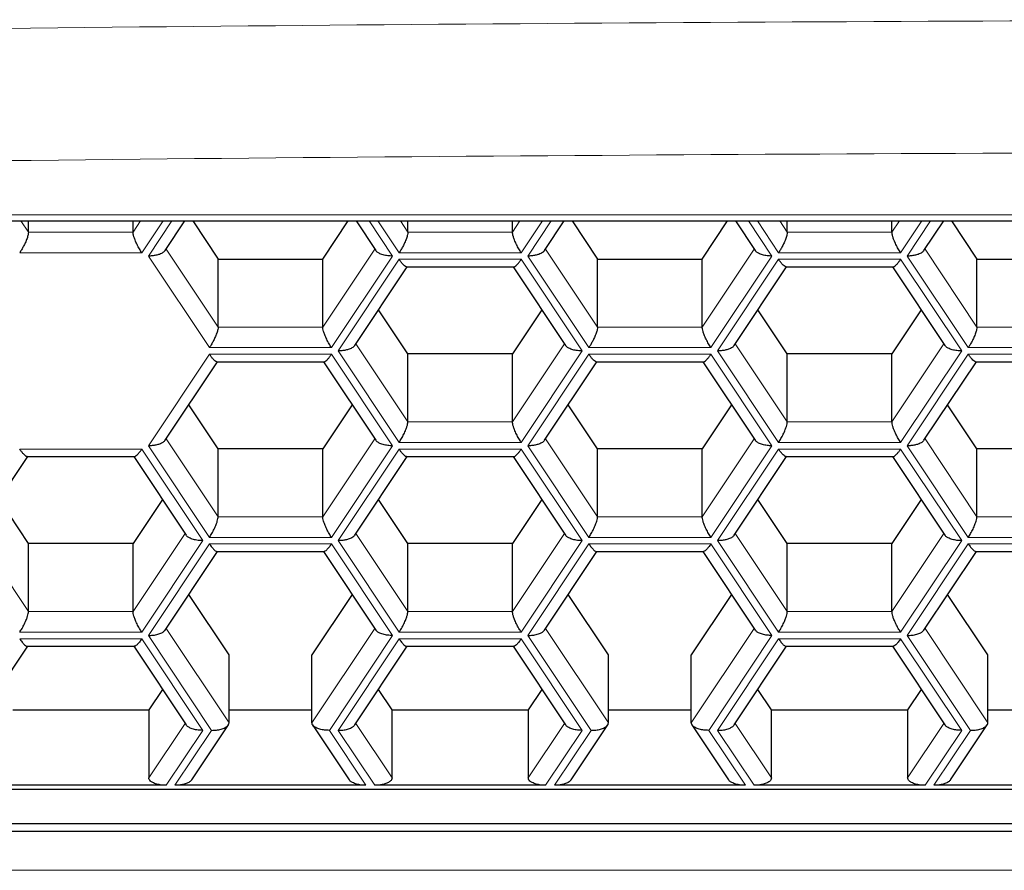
# Model space of a CAD drawing. Header units: millimetres. Extents: x 8 to 754, y 12 to 417.
# Tile 37 of 69: x 372.47 to 378.99, y 335.03 to 340.66. Entities that reach past the tile are written whole.
import ezdxf

# ---------------------------------------------------------------- set-up
doc = ezdxf.new("R2010")
doc.units = ezdxf.units.MM

msp = doc.modelspace()

# ---------------------------------------------------------------- linework, layer by layer
at = {"color": 252, "linetype": 'Continuous', "lineweight": 0}
for p, q in [((365.99, 339.3683), (399.99, 339.3683)), ((372.4824, 339.3281), (372.5316, 339.2542)), ((373.2245, 339.2542), (373.2737, 339.3281)), ((373.4225, 339.3281), (373.2822, 339.1176)), ((373.3255, 339.0959), (373.4803, 339.3281)), ((374.7873, 339.3281), (374.9421, 339.0959)), ((374.9854, 339.1176), (374.845, 339.3281)), ((374.9938, 339.3281), (375.0431, 339.2542)), ((375.7359, 339.2542), (375.7852, 339.3281)), ((375.934, 339.3281), (375.7937, 339.1176)), ((375.837, 339.0959), (375.9917, 339.3281)), ((377.2988, 339.3281), (377.4535, 339.0959)), ((377.4968, 339.1176), (377.3565, 339.3281)), ((377.5053, 339.3281), (377.5546, 339.2542)), ((378.2474, 339.2542), (378.2967, 339.3281)), ((378.4455, 339.3281), (378.3051, 339.1176)), ((378.3484, 339.0959), (378.5032, 339.3281)), ((372.5316, 339.2542), (373.2245, 339.2542)), ((375.0431, 339.2542), (375.7359, 339.2542)), ((377.5546, 339.2542), (378.2474, 339.2542)), ((373.2822, 339.1176), (372.4739, 339.1176)), ((373.4433, 339.1424), (373.7874, 338.6263)), ((374.4802, 338.6263), (374.8242, 339.1424)), ((375.7937, 339.1176), (374.9854, 339.1176)), ((375.9548, 339.1424), (376.2988, 338.6263)), ((376.9917, 338.6263), (377.3357, 339.1424)), ((378.3051, 339.1176), (377.4968, 339.1176)), ((378.4663, 339.1424), (378.8103, 338.6263)), ((373.7296, 338.4897), (373.3255, 339.0959)), ((374.9421, 339.0959), (374.5379, 338.4897)), ((374.5812, 338.468), (374.9854, 339.0743)), ((374.9854, 339.0743), (375.7937, 339.0743)), ((375.7937, 339.0743), (376.1978, 338.468)), ((376.2411, 338.4897), (375.837, 339.0959)), ((377.4535, 339.0959), (377.0494, 338.4897)), ((377.0927, 338.468), (377.4968, 339.0743)), ((377.4968, 339.0743), (378.3051, 339.0743)), ((378.3051, 339.0743), (378.7093, 338.468)), ((378.7526, 338.4897), (378.3484, 339.0959)), ((373.7874, 338.6263), (374.4802, 338.6263)), ((376.2988, 338.6263), (376.9917, 338.6263)), ((378.8103, 338.6263), (379.5031, 338.6263)), ((374.6991, 338.5145), (375.0431, 337.9984)), ((375.7359, 337.9984), (376.08, 338.5145)), ((377.2105, 338.5145), (377.5546, 337.9984)), ((378.2474, 337.9984), (378.5915, 338.5145)), ((373.3255, 337.8402), (373.7296, 338.4464)), ((374.5379, 338.4897), (373.7296, 338.4897)), ((373.7296, 338.4464), (374.5379, 338.4464)), ((374.5379, 338.4464), (374.9421, 337.8402)), ((374.9854, 337.8618), (374.5812, 338.468)), ((376.1978, 338.468), (375.7937, 337.8618)), ((375.837, 337.8402), (376.2411, 338.4464)), ((377.0494, 338.4897), (376.2411, 338.4897)), ((376.2411, 338.4464), (377.0494, 338.4464)), ((377.0494, 338.4464), (377.4535, 337.8402)), ((377.4968, 337.8618), (377.0927, 338.468)), ((378.7093, 338.468), (378.3051, 337.8618)), ((378.3484, 337.8402), (378.7526, 338.4464)), ((379.5609, 338.4897), (378.7526, 338.4897)), ((378.7526, 338.4464), (379.5609, 338.4464)), ((375.0431, 337.9984), (375.7359, 337.9984)), ((377.5546, 337.9984), (378.2474, 337.9984)), ((373.4433, 337.8866), (373.7874, 337.3706)), ((374.4802, 337.3706), (374.8242, 337.8866)), ((375.7937, 337.8618), (374.9854, 337.8618)), ((375.9548, 337.8866), (376.2988, 337.3706)), ((376.9917, 337.3706), (377.3357, 337.8866)), ((378.3051, 337.8618), (377.4968, 337.8618)), ((378.4663, 337.8866), (378.8103, 337.3706)), ((372.4739, 337.8185), (373.2822, 337.8185)), ((373.2822, 337.8185), (373.6863, 337.2123)), ((373.7296, 337.234), (373.3255, 337.8402)), ((374.9421, 337.8402), (374.5379, 337.234)), ((374.5812, 337.2123), (374.9854, 337.8185)), ((374.9854, 337.8185), (375.7937, 337.8185)), ((375.7937, 337.8185), (376.1978, 337.2123)), ((376.2411, 337.234), (375.837, 337.8402)), ((377.4535, 337.8402), (377.0494, 337.234)), ((377.0927, 337.2123), (377.4968, 337.8185)), ((377.4968, 337.8185), (378.3051, 337.8185)), ((378.3051, 337.8185), (378.7093, 337.2123)), ((378.7526, 337.234), (378.3484, 337.8402)), ((373.7874, 337.3706), (374.4802, 337.3706)), ((376.2988, 337.3706), (376.9917, 337.3706)), ((378.8103, 337.3706), (379.5031, 337.3706)), ((372.1876, 337.2588), (372.5316, 336.7427)), ((373.2245, 336.7427), (373.5685, 337.2588)), ((373.6863, 337.2123), (373.2822, 336.6061)), ((374.5379, 337.234), (373.7296, 337.234)), ((374.9854, 336.6061), (374.5812, 337.2123)), ((374.6991, 337.2588), (375.0431, 336.7427)), ((375.7359, 336.7427), (376.08, 337.2588)), ((376.1978, 337.2123), (375.7937, 336.6061)), ((377.0494, 337.234), (376.2411, 337.234)), ((377.4968, 336.6061), (377.0927, 337.2123)), ((377.2105, 337.2588), (377.5546, 336.7427)), ((378.2474, 336.7427), (378.5915, 337.2588)), ((378.7093, 337.2123), (378.3051, 336.6061)), ((379.5609, 337.234), (378.7526, 337.234)), ((373.3255, 336.5844), (373.7296, 337.1907)), ((373.7296, 337.1907), (374.5379, 337.1907)), ((374.5379, 337.1907), (374.9421, 336.5844)), ((375.837, 336.5844), (376.2411, 337.1907)), ((376.2411, 337.1907), (377.0494, 337.1907)), ((377.0494, 337.1907), (377.4535, 336.5844)), ((378.3484, 336.5844), (378.7526, 337.1907)), ((378.7526, 337.1907), (379.5609, 337.1907)), ((372.5316, 336.7427), (373.2245, 336.7427)), ((375.0431, 336.7427), (375.7359, 336.7427)), ((377.5546, 336.7427), (378.2474, 336.7427)), ((373.4433, 336.6309), (373.8595, 336.0066)), ((374.408, 336.0066), (374.8242, 336.6309)), ((375.9548, 336.6309), (376.371, 336.0066)), ((376.9195, 336.0066), (377.3357, 336.6309)), ((378.4663, 336.6309), (378.8825, 336.0066)), ((373.2822, 336.6061), (372.4739, 336.6061)), ((372.4739, 336.5628), (373.2822, 336.5628)), ((373.2822, 336.5628), (373.6863, 335.9566)), ((373.7441, 335.9566), (373.3255, 336.5844)), ((374.9421, 336.5844), (374.5235, 335.9566)), ((374.5812, 335.9566), (374.9854, 336.5628)), ((375.7937, 336.6061), (374.9854, 336.6061)), ((374.9854, 336.5628), (375.7937, 336.5628)), ((375.7937, 336.5628), (376.1978, 335.9566)), ((376.2555, 335.9566), (375.837, 336.5844)), ((377.4535, 336.5844), (377.035, 335.9566)), ((377.0927, 335.9566), (377.4968, 336.5628)), ((378.3051, 336.6061), (377.4968, 336.6061)), ((377.4968, 336.5628), (378.3051, 336.5628)), ((378.3051, 336.5628), (378.7093, 335.9566)), ((378.767, 335.9566), (378.3484, 336.5844)), ((373.3284, 335.6428), (373.5685, 336.003)), ((374.6991, 336.003), (374.9392, 335.6428)), ((375.8399, 335.6428), (376.08, 336.003)), ((377.2105, 336.003), (377.4507, 335.6428)), ((378.3513, 335.6428), (378.5915, 336.003)), ((373.6863, 335.9566), (373.4439, 335.5928)), ((373.5016, 335.5928), (373.7441, 335.9566)), ((374.5235, 335.9566), (374.766, 335.5928)), ((374.8237, 335.5928), (374.5812, 335.9566)), ((376.1978, 335.9566), (375.9553, 335.5928)), ((376.0131, 335.5928), (376.2555, 335.9566)), ((377.035, 335.9566), (377.2775, 335.5928)), ((377.3352, 335.5928), (377.0927, 335.9566)), ((378.7093, 335.9566), (378.4668, 335.5928)), ((378.5245, 335.5928), (378.767, 335.9566)), ((364.5675, 335.0303), (401.2804, 335.0303))]:
    msp.add_line(p, q, dxfattribs=at)
at = {"color": 7, "linetype": 'Continuous', "lineweight": 30}
for p, q in [((365.99, 339.3281), (399.99, 339.3281)), ((372.5316, 339.2542), (372.5316, 339.3281)), ((373.2245, 339.2542), (373.2245, 339.3281)), ((373.4364, 339.132), (373.5671, 339.3281)), ((373.6195, 339.3281), (373.7874, 339.0763)), ((374.4802, 339.0763), (374.648, 339.3281)), ((374.7005, 339.3281), (374.8311, 339.132)), ((375.0431, 339.2542), (375.0431, 339.3281)), ((375.7359, 339.2542), (375.7359, 339.3281)), ((375.9479, 339.132), (376.0786, 339.3281)), ((376.131, 339.3281), (376.2988, 339.0763)), ((376.9917, 339.0763), (377.1595, 339.3281)), ((377.2119, 339.3281), (377.3426, 339.132)), ((377.5546, 339.2542), (377.5546, 339.3281)), ((378.2474, 339.2542), (378.2474, 339.3281)), ((378.4594, 339.132), (378.5901, 339.3281)), ((378.6425, 339.3281), (378.8103, 339.0763)), ((373.7874, 338.6263), (373.7874, 339.0763)), ((373.7874, 339.0763), (374.4802, 339.0763)), ((374.4802, 338.6263), (374.4802, 339.0763)), ((376.2988, 338.6263), (376.2988, 339.0763)), ((376.2988, 339.0763), (376.9917, 339.0763)), ((376.9917, 338.6263), (376.9917, 339.0763)), ((378.8103, 338.6263), (378.8103, 339.0763)), ((378.8103, 339.0763), (379.5031, 339.0763)), ((374.6922, 338.5042), (375.0389, 339.0243)), ((375.035, 339.0243), (375.744, 339.0243)), ((375.7401, 339.0243), (376.0869, 338.5042)), ((377.2036, 338.5042), (377.5504, 339.0243)), ((377.5465, 339.0243), (378.2555, 339.0243)), ((378.2516, 339.0243), (378.5983, 338.5042)), ((375.0431, 338.4484), (374.8491, 338.7395)), ((375.93, 338.7395), (375.7359, 338.4484)), ((377.5546, 338.4484), (377.3605, 338.7395)), ((378.4415, 338.7395), (378.2474, 338.4484)), ((375.0431, 337.9984), (375.0431, 338.4484)), ((375.7359, 338.4484), (375.0431, 338.4484)), ((375.7359, 337.9984), (375.7359, 338.4484)), ((377.5546, 337.9984), (377.5546, 338.4484)), ((378.2474, 338.4484), (377.5546, 338.4484)), ((378.2474, 337.9984), (378.2474, 338.4484)), ((373.4364, 337.8763), (373.7832, 338.3964)), ((373.7793, 338.3964), (374.4883, 338.3964)), ((374.4844, 338.3964), (374.8311, 337.8763)), ((375.9479, 337.8763), (376.2946, 338.3964)), ((376.2908, 338.3964), (376.9997, 338.3964)), ((376.9959, 338.3964), (377.3426, 337.8763)), ((378.4594, 337.8763), (378.8061, 338.3964)), ((378.8022, 338.3964), (379.5112, 338.3964)), ((373.7874, 337.8206), (373.5933, 338.1116)), ((374.6742, 338.1116), (374.4802, 337.8206)), ((376.2988, 337.8206), (376.1048, 338.1116)), ((377.1857, 338.1116), (376.9917, 337.8206)), ((378.8103, 337.8206), (378.6163, 338.1116)), ((373.7874, 337.3706), (373.7874, 337.8206)), ((374.4802, 337.8206), (373.7874, 337.8206)), ((374.4802, 337.3706), (374.4802, 337.8206)), ((376.2988, 337.3706), (376.2988, 337.8206)), ((376.9917, 337.8206), (376.2988, 337.8206)), ((376.9917, 337.3706), (376.9917, 337.8206)), ((378.8103, 337.3706), (378.8103, 337.8206)), ((379.5031, 337.8206), (378.8103, 337.8206)), ((372.1807, 337.2484), (372.5274, 337.7685)), ((372.5236, 337.7685), (373.2325, 337.7685)), ((373.2287, 337.7685), (373.5754, 337.2484)), ((374.6922, 337.2484), (375.0389, 337.7685)), ((375.035, 337.7685), (375.744, 337.7685)), ((375.7401, 337.7685), (376.0869, 337.2484)), ((377.2036, 337.2484), (377.5504, 337.7685)), ((377.5465, 337.7685), (378.2555, 337.7685)), ((378.2516, 337.7685), (378.5983, 337.2484)), ((372.5316, 337.1927), (372.3376, 337.4838)), ((373.4185, 337.4838), (373.2245, 337.1927)), ((375.0431, 337.1927), (374.8491, 337.4838)), ((375.93, 337.4838), (375.7359, 337.1927)), ((377.5546, 337.1927), (377.3605, 337.4838)), ((378.4415, 337.4838), (378.2474, 337.1927)), ((372.5316, 336.7427), (372.5316, 337.1927)), ((373.2245, 337.1927), (372.5316, 337.1927)), ((373.2245, 336.7427), (373.2245, 337.1927)), ((375.0431, 336.7427), (375.0431, 337.1927)), ((375.7359, 337.1927), (375.0431, 337.1927)), ((375.7359, 336.7427), (375.7359, 337.1927)), ((377.5546, 336.7427), (377.5546, 337.1927)), ((378.2474, 337.1927), (377.5546, 337.1927)), ((378.2474, 336.7427), (378.2474, 337.1927)), ((373.4364, 336.6206), (373.7832, 337.1407)), ((373.7793, 337.1407), (374.4882, 337.1407)), ((374.4844, 337.1407), (374.8311, 336.6206)), ((375.9479, 336.6206), (376.2946, 337.1407)), ((376.2908, 337.1407), (376.9997, 337.1407)), ((376.9959, 337.1407), (377.3426, 336.6206)), ((378.4594, 336.6206), (378.8061, 337.1407)), ((378.8023, 337.1407), (379.5112, 337.1407)), ((373.8595, 336.4566), (373.5933, 336.8559)), ((374.6742, 336.8559), (374.408, 336.4566)), ((376.371, 336.4566), (376.1048, 336.8559)), ((377.1857, 336.8559), (376.9195, 336.4566)), ((378.8825, 336.4566), (378.6163, 336.8559)), ((372.1807, 335.9927), (372.5274, 336.5128)), ((372.5236, 336.5128), (373.2325, 336.5128)), ((373.2287, 336.5128), (373.5754, 335.9927)), ((374.6922, 335.9927), (375.0389, 336.5128)), ((375.0351, 336.5128), (375.744, 336.5128)), ((375.7401, 336.5128), (376.0869, 335.9927)), ((377.2036, 335.9927), (377.5504, 336.5128)), ((377.5465, 336.5128), (378.2554, 336.5128)), ((378.2516, 336.5128), (378.5983, 335.9927)), ((373.8595, 336.0066), (373.8595, 336.4566)), ((374.408, 336.0066), (374.408, 336.4566)), ((376.371, 336.0066), (376.371, 336.4566)), ((376.9195, 336.0066), (376.9195, 336.4566)), ((378.8825, 336.0066), (378.8825, 336.4566)), ((373.4185, 336.228), (373.3284, 336.0928)), ((374.9392, 336.0928), (374.8491, 336.228)), ((375.93, 336.228), (375.8399, 336.0928)), ((377.4507, 336.0928), (377.3605, 336.228)), ((378.4415, 336.228), (378.3513, 336.0928)), ((372.4277, 336.0928), (373.3284, 336.0928)), ((373.3284, 336.0928), (373.3284, 335.6428)), ((373.8595, 336.0928), (374.408, 336.0928)), ((374.9392, 335.6428), (374.9392, 336.0928)), ((374.9392, 336.0928), (375.8399, 336.0928)), ((375.8399, 336.0928), (375.8399, 335.6428)), ((376.371, 336.0928), (376.9195, 336.0928)), ((377.4507, 335.6428), (377.4507, 336.0928)), ((377.4507, 336.0928), (378.3513, 336.0928)), ((378.3513, 336.0928), (378.3513, 335.6428)), ((378.8825, 336.0928), (379.431, 336.0928)), ((373.6125, 335.629), (373.855, 335.9927)), ((374.4126, 335.9927), (374.655, 335.629)), ((376.124, 335.629), (376.3665, 335.9927)), ((376.924, 335.9927), (377.1665, 335.629)), ((378.6355, 335.629), (378.878, 335.9927)), ((373.4439, 335.5928), (372.3122, 335.5928)), ((374.766, 335.5928), (373.5016, 335.5928)), ((375.9553, 335.5928), (374.8237, 335.5928)), ((377.2775, 335.5928), (376.0131, 335.5928)), ((378.4668, 335.5928), (377.3352, 335.5928)), ((379.7889, 335.5928), (378.5245, 335.5928)), ((364.5675, 335.5669), (401.2804, 335.5669)), ((364.5675, 335.3401), (401.2804, 335.3401)), ((364.5675, 335.2901), (401.2804, 335.2901))]:
    msp.add_line(p, q, dxfattribs=at)
at = {"color": 252, "linetype": 'Continuous', "lineweight": 0}
for points, knots in [([(400.2753, 340.5068), (398.3553, 340.5377), (394.5152, 340.5994), (388.7529, 340.6486), (382.9901, 340.6664), (377.2273, 340.6486), (371.465, 340.5994), (367.6249, 340.5377), (365.7048, 340.5068)], [0, 0, 0, 0, 0.166673, 0.333338, 0.5, 0.666662, 0.833327, 1, 1, 1, 1]), ([(365.7128, 339.6316), (367.6321, 339.6624), (371.4701, 339.7242), (377.2289, 339.7735), (382.9876, 339.7912), (388.7462, 339.7735), (394.505, 339.7242), (398.3431, 339.6625), (400.2624, 339.6317)], [0, 0, 0, 0, 0.1667057, 0.3333646, 0.5, 0.6666354, 0.8332943, 1, 1, 1, 1])]:
    msp.add_open_spline(points, degree=3, knots=knots, dxfattribs=at)
at = {"color": 7, "linetype": 'Continuous', "lineweight": 30}
for points, knots in [([(372.5316, 339.2542), (372.5312, 339.2489), (372.5303, 339.2377), (372.5227, 339.2127), (372.5117, 339.1857), (372.4991, 339.1598), (372.4866, 339.1372), (372.478, 339.124), (372.4739, 339.1176)], [0, 0, 0, 0, 0.1642462, 0.3454589, 0.5403508, 0.6978847, 0.852929, 1, 1, 1, 1]), ([(373.2822, 339.1176), (373.2769, 339.1259), (373.2659, 339.1431), (373.2504, 339.1727), (373.238, 339.2007), (373.2298, 339.224), (373.2253, 339.2418), (373.2247, 339.2502), (373.2245, 339.2542)], [0, 0, 0, 0, 0.188567, 0.387635, 0.585566, 0.733792, 0.872224, 1, 1, 1, 1]), ([(375.0431, 339.2542), (375.0427, 339.2489), (375.0417, 339.2377), (375.0342, 339.2127), (375.0232, 339.1857), (375.0105, 339.1598), (374.998, 339.1372), (374.9895, 339.124), (374.9854, 339.1176)], [0, 0, 0, 0, 0.164246, 0.345459, 0.540351, 0.697885, 0.852929, 1, 1, 1, 1]), ([(375.7937, 339.1176), (375.7883, 339.1259), (375.7774, 339.1431), (375.7619, 339.1727), (375.7495, 339.2007), (375.7413, 339.224), (375.7367, 339.2418), (375.7362, 339.2502), (375.7359, 339.2542)], [0, 0, 0, 0, 0.188567, 0.387635, 0.585566, 0.733792, 0.872224, 1, 1, 1, 1]), ([(377.5546, 339.2542), (377.5541, 339.2489), (377.5532, 339.2377), (377.5456, 339.2127), (377.5347, 339.1857), (377.522, 339.1598), (377.5095, 339.1372), (377.501, 339.124), (377.4968, 339.1176)], [0, 0, 0, 0, 0.164246, 0.345459, 0.540351, 0.697885, 0.852929, 1, 1, 1, 1]), ([(378.3051, 339.1176), (378.2998, 339.1259), (378.2889, 339.1431), (378.2733, 339.1727), (378.2609, 339.2007), (378.2528, 339.224), (378.2482, 339.2418), (378.2477, 339.2502), (378.2474, 339.2542)], [0, 0, 0, 0, 0.188567, 0.387635, 0.585566, 0.733792, 0.872224, 1, 1, 1, 1]), ([(373.4365, 339.1321), (373.4323, 339.1275), (373.4237, 339.1177), (373.401, 339.1073), (373.3758, 339.1004), (373.3508, 339.0966), (373.3338, 339.0961), (373.3255, 339.0959)], [0, 0, 0, 0, 0.215834, 0.449322, 0.638054, 0.823803, 1, 1, 1, 1]), ([(374.9421, 339.0959), (374.9314, 339.0963), (374.9096, 339.097), (374.8784, 339.1033), (374.8539, 339.1128), (374.8381, 339.1229), (374.8335, 339.1295), (374.8317, 339.1322)], [0, 0, 0, 0, 0.22607, 0.46473, 0.702025, 0.879731, 1, 1, 1, 1]), ([(375.9479, 339.1321), (375.9438, 339.1275), (375.9351, 339.1177), (375.9125, 339.1073), (375.8873, 339.1004), (375.8623, 339.0966), (375.8453, 339.0961), (375.837, 339.0959)], [0, 0, 0, 0, 0.2158338, 0.449322, 0.6380539, 0.8238031, 1, 1, 1, 1]), ([(377.4535, 339.0959), (377.4429, 339.0963), (377.421, 339.097), (377.3899, 339.1033), (377.3653, 339.1128), (377.3496, 339.1229), (377.345, 339.1295), (377.3431, 339.1322)], [0, 0, 0, 0, 0.22607, 0.46473, 0.702025, 0.879731, 1, 1, 1, 1]), ([(378.4594, 339.1321), (378.4553, 339.1275), (378.4466, 339.1177), (378.4239, 339.1073), (378.3988, 339.1004), (378.3738, 339.0966), (378.3567, 339.0961), (378.3484, 339.0959)], [0, 0, 0, 0, 0.215834, 0.449322, 0.638054, 0.823803, 1, 1, 1, 1]), ([(375.035, 339.0249), (375.0346, 339.0247), (375.0318, 339.0233), (375.023, 339.0294), (375.0106, 339.0409), (374.998, 339.056), (374.9895, 339.0683), (374.9854, 339.0743)], [0, 0, 0, 0, 0.046371, 0.330318, 0.559835, 0.785726, 1, 1, 1, 1]), ([(375.744, 339.0249), (375.7444, 339.0247), (375.7473, 339.0233), (375.7561, 339.0294), (375.7685, 339.0409), (375.781, 339.056), (375.7895, 339.0683), (375.7937, 339.0743)], [0, 0, 0, 0, 0.046371, 0.330318, 0.559835, 0.785726, 1, 1, 1, 1]), ([(377.5465, 339.0249), (377.5461, 339.0247), (377.5433, 339.0233), (377.5344, 339.0294), (377.5221, 339.0409), (377.5095, 339.056), (377.501, 339.0683), (377.4968, 339.0743)], [0, 0, 0, 0, 0.046371, 0.330318, 0.559835, 0.785726, 1, 1, 1, 1]), ([(378.2555, 339.0249), (378.2559, 339.0247), (378.2587, 339.0233), (378.2676, 339.0294), (378.2799, 339.0409), (378.2925, 339.056), (378.301, 339.0683), (378.3051, 339.0743)], [0, 0, 0, 0, 0.0463715, 0.3303177, 0.5598355, 0.7857261, 1, 1, 1, 1]), ([(373.7874, 338.6263), (373.7869, 338.621), (373.786, 338.6098), (373.7784, 338.5848), (373.7675, 338.5578), (373.7548, 338.532), (373.7423, 338.5094), (373.7338, 338.4961), (373.7296, 338.4897)], [0, 0, 0, 0, 0.164246, 0.345459, 0.540351, 0.697885, 0.852929, 1, 1, 1, 1]), ([(374.5379, 338.4897), (374.5326, 338.4981), (374.5217, 338.5152), (374.5061, 338.5448), (374.4937, 338.5728), (374.4856, 338.5962), (374.481, 338.614), (374.4805, 338.6223), (374.4802, 338.6263)], [0, 0, 0, 0, 0.188567, 0.387635, 0.585566, 0.733792, 0.872224, 1, 1, 1, 1]), ([(376.2988, 338.6263), (376.2984, 338.621), (376.2975, 338.6098), (376.2899, 338.5848), (376.2789, 338.5578), (376.2663, 338.532), (376.2538, 338.5094), (376.2453, 338.4961), (376.2411, 338.4897)], [0, 0, 0, 0, 0.164246, 0.345459, 0.540351, 0.697885, 0.852929, 1, 1, 1, 1]), ([(377.0494, 338.4897), (377.0441, 338.4981), (377.0331, 338.5152), (377.0176, 338.5448), (377.0052, 338.5728), (376.997, 338.5962), (376.9925, 338.614), (376.9919, 338.6223), (376.9917, 338.6263)], [0, 0, 0, 0, 0.188567, 0.387635, 0.585566, 0.733792, 0.872224, 1, 1, 1, 1]), ([(378.8103, 338.6263), (378.8099, 338.621), (378.809, 338.6098), (378.8014, 338.5848), (378.7904, 338.5578), (378.7777, 338.532), (378.7653, 338.5094), (378.7567, 338.4961), (378.7526, 338.4897)], [0, 0, 0, 0, 0.164246, 0.345459, 0.540351, 0.697885, 0.852929, 1, 1, 1, 1]), ([(373.7793, 338.397), (373.7789, 338.3968), (373.776, 338.3954), (373.7672, 338.4015), (373.7549, 338.4131), (373.7423, 338.4281), (373.7338, 338.4404), (373.7296, 338.4464)], [0, 0, 0, 0, 0.0463715, 0.3303177, 0.5598355, 0.7857261, 1, 1, 1, 1]), ([(374.4883, 338.397), (374.4887, 338.3968), (374.4915, 338.3954), (374.5003, 338.4015), (374.5127, 338.4131), (374.5253, 338.4281), (374.5338, 338.4404), (374.5379, 338.4464)], [0, 0, 0, 0, 0.0463715, 0.3303177, 0.5598355, 0.7857261, 1, 1, 1, 1]), ([(374.6922, 338.5043), (374.688, 338.4996), (374.6794, 338.4899), (374.6567, 338.4794), (374.6316, 338.4726), (374.6066, 338.4687), (374.5895, 338.4683), (374.5812, 338.468)], [0, 0, 0, 0, 0.215834, 0.449322, 0.638054, 0.823803, 1, 1, 1, 1]), ([(376.1978, 338.468), (376.1872, 338.4684), (376.1653, 338.4692), (376.1341, 338.4754), (376.1096, 338.4849), (376.0939, 338.495), (376.0893, 338.5017), (376.0874, 338.5043)], [0, 0, 0, 0, 0.22607, 0.46473, 0.702025, 0.879731, 1, 1, 1, 1]), ([(376.2908, 338.397), (376.2904, 338.3968), (376.2875, 338.3954), (376.2787, 338.4015), (376.2663, 338.4131), (376.2538, 338.4281), (376.2453, 338.4404), (376.2411, 338.4464)], [0, 0, 0, 0, 0.046371, 0.330318, 0.559835, 0.785726, 1, 1, 1, 1]), ([(376.9997, 338.397), (377.0001, 338.3968), (377.003, 338.3954), (377.0118, 338.4015), (377.0242, 338.4131), (377.0368, 338.4281), (377.0453, 338.4404), (377.0494, 338.4464)], [0, 0, 0, 0, 0.046371, 0.330318, 0.559835, 0.785726, 1, 1, 1, 1]), ([(377.2037, 338.5043), (377.1995, 338.4996), (377.1909, 338.4899), (377.1682, 338.4794), (377.1431, 338.4726), (377.118, 338.4687), (377.101, 338.4683), (377.0927, 338.468)], [0, 0, 0, 0, 0.215834, 0.449322, 0.638054, 0.823803, 1, 1, 1, 1]), ([(378.7093, 338.468), (378.6986, 338.4684), (378.6768, 338.4692), (378.6456, 338.4754), (378.6211, 338.4849), (378.6053, 338.495), (378.6007, 338.5017), (378.5989, 338.5043)], [0, 0, 0, 0, 0.22607, 0.46473, 0.702025, 0.879731, 1, 1, 1, 1]), ([(378.8022, 338.397), (378.8018, 338.3968), (378.799, 338.3954), (378.7902, 338.4015), (378.7778, 338.4131), (378.7652, 338.4281), (378.7567, 338.4404), (378.7526, 338.4464)], [0, 0, 0, 0, 0.046371, 0.330318, 0.559835, 0.785726, 1, 1, 1, 1]), ([(374.9854, 337.8618), (374.9907, 337.8702), (375.0016, 337.8874), (375.0172, 337.917), (375.0296, 337.945), (375.0377, 337.9683), (375.0423, 337.9861), (375.0428, 337.9944), (375.0431, 337.9984)], [0, 0, 0, 0, 0.188567, 0.387635, 0.585566, 0.733792, 0.872224, 1, 1, 1, 1]), ([(375.7937, 337.8618), (375.7883, 337.8702), (375.7774, 337.8874), (375.7619, 337.917), (375.7495, 337.945), (375.7413, 337.9683), (375.7367, 337.9861), (375.7362, 337.9944), (375.7359, 337.9984)], [0, 0, 0, 0, 0.1885671, 0.3876354, 0.5855659, 0.7337917, 0.8722242, 1, 1, 1, 1]), ([(377.4968, 337.8618), (377.5022, 337.8702), (377.5131, 337.8874), (377.5287, 337.917), (377.5411, 337.945), (377.5492, 337.9683), (377.5538, 337.9861), (377.5543, 337.9944), (377.5546, 337.9984)], [0, 0, 0, 0, 0.188567, 0.387635, 0.585566, 0.733792, 0.872224, 1, 1, 1, 1]), ([(378.3051, 337.8618), (378.2998, 337.8702), (378.2889, 337.8874), (378.2733, 337.917), (378.2609, 337.945), (378.2528, 337.9683), (378.2482, 337.9861), (378.2477, 337.9944), (378.2474, 337.9984)], [0, 0, 0, 0, 0.188567, 0.387635, 0.585566, 0.733792, 0.872224, 1, 1, 1, 1]), ([(373.4365, 337.8764), (373.4323, 337.8717), (373.4237, 337.862), (373.401, 337.8516), (373.3758, 337.8447), (373.3508, 337.8409), (373.3338, 337.8404), (373.3255, 337.8402)], [0, 0, 0, 0, 0.215834, 0.449322, 0.638054, 0.823803, 1, 1, 1, 1]), ([(374.9421, 337.8402), (374.9314, 337.8405), (374.9096, 337.8413), (374.8784, 337.8476), (374.8539, 337.857), (374.8381, 337.8672), (374.8335, 337.8738), (374.8317, 337.8765)], [0, 0, 0, 0, 0.22607, 0.46473, 0.702025, 0.879731, 1, 1, 1, 1]), ([(375.9479, 337.8764), (375.9438, 337.8717), (375.9351, 337.862), (375.9125, 337.8516), (375.8873, 337.8447), (375.8623, 337.8409), (375.8453, 337.8404), (375.837, 337.8402)], [0, 0, 0, 0, 0.215834, 0.449322, 0.638054, 0.823803, 1, 1, 1, 1]), ([(377.4535, 337.8402), (377.4429, 337.8405), (377.421, 337.8413), (377.3899, 337.8476), (377.3653, 337.857), (377.3496, 337.8672), (377.345, 337.8738), (377.3431, 337.8765)], [0, 0, 0, 0, 0.22607, 0.46473, 0.702025, 0.879731, 1, 1, 1, 1]), ([(378.4594, 337.8764), (378.4553, 337.8717), (378.4466, 337.862), (378.4239, 337.8516), (378.3988, 337.8447), (378.3738, 337.8409), (378.3567, 337.8404), (378.3484, 337.8402)], [0, 0, 0, 0, 0.215834, 0.449322, 0.638054, 0.823803, 1, 1, 1, 1]), ([(372.5236, 337.7692), (372.5232, 337.769), (372.5203, 337.7675), (372.5115, 337.7736), (372.4991, 337.7852), (372.4866, 337.8002), (372.478, 337.8125), (372.4739, 337.8185)], [0, 0, 0, 0, 0.046371, 0.330318, 0.559835, 0.785726, 1, 1, 1, 1]), ([(373.2325, 337.7692), (373.2329, 337.769), (373.2358, 337.7675), (373.2446, 337.7736), (373.257, 337.7852), (373.2695, 337.8002), (373.2781, 337.8125), (373.2822, 337.8185)], [0, 0, 0, 0, 0.046371, 0.330318, 0.559835, 0.785726, 1, 1, 1, 1]), ([(375.035, 337.7692), (375.0346, 337.769), (375.0318, 337.7675), (375.023, 337.7736), (375.0106, 337.7852), (374.998, 337.8002), (374.9895, 337.8125), (374.9854, 337.8185)], [0, 0, 0, 0, 0.0463715, 0.3303177, 0.5598355, 0.7857261, 1, 1, 1, 1]), ([(375.744, 337.7692), (375.7444, 337.769), (375.7473, 337.7675), (375.7561, 337.7736), (375.7685, 337.7852), (375.781, 337.8002), (375.7895, 337.8125), (375.7937, 337.8185)], [0, 0, 0, 0, 0.046371, 0.330318, 0.559835, 0.785726, 1, 1, 1, 1]), ([(377.5465, 337.7692), (377.5461, 337.769), (377.5433, 337.7675), (377.5344, 337.7736), (377.5221, 337.7852), (377.5095, 337.8002), (377.501, 337.8125), (377.4968, 337.8185)], [0, 0, 0, 0, 0.046371, 0.330318, 0.559835, 0.785726, 1, 1, 1, 1]), ([(378.2555, 337.7692), (378.2559, 337.769), (378.2587, 337.7675), (378.2676, 337.7736), (378.2799, 337.7852), (378.2925, 337.8002), (378.301, 337.8125), (378.3051, 337.8185)], [0, 0, 0, 0, 0.046371, 0.330318, 0.559835, 0.785726, 1, 1, 1, 1]), ([(373.7296, 337.234), (373.735, 337.2423), (373.7459, 337.2595), (373.7614, 337.2891), (373.7739, 337.3171), (373.782, 337.3404), (373.7866, 337.3582), (373.7871, 337.3666), (373.7874, 337.3706)], [0, 0, 0, 0, 0.188567, 0.387635, 0.585566, 0.733792, 0.872224, 1, 1, 1, 1]), ([(374.5379, 337.234), (374.5326, 337.2423), (374.5217, 337.2595), (374.5061, 337.2891), (374.4937, 337.3171), (374.4856, 337.3404), (374.481, 337.3582), (374.4805, 337.3666), (374.4802, 337.3706)], [0, 0, 0, 0, 0.188567, 0.387635, 0.585566, 0.733792, 0.872224, 1, 1, 1, 1]), ([(376.2411, 337.234), (376.2464, 337.2423), (376.2574, 337.2595), (376.2729, 337.2891), (376.2853, 337.3171), (376.2935, 337.3404), (376.298, 337.3582), (376.2986, 337.3666), (376.2988, 337.3706)], [0, 0, 0, 0, 0.188567, 0.387635, 0.585566, 0.733792, 0.872224, 1, 1, 1, 1]), ([(377.0494, 337.234), (377.0441, 337.2423), (377.0331, 337.2595), (377.0176, 337.2891), (377.0052, 337.3171), (376.997, 337.3404), (376.9925, 337.3582), (376.9919, 337.3666), (376.9917, 337.3706)], [0, 0, 0, 0, 0.1885671, 0.3876354, 0.5855659, 0.7337917, 0.8722242, 1, 1, 1, 1]), ([(378.7526, 337.234), (378.7579, 337.2423), (378.7689, 337.2595), (378.7844, 337.2891), (378.7968, 337.3171), (378.8049, 337.3404), (378.8095, 337.3582), (378.8101, 337.3666), (378.8103, 337.3706)], [0, 0, 0, 0, 0.188567, 0.387635, 0.585566, 0.733792, 0.872224, 1, 1, 1, 1]), ([(373.6863, 337.2123), (373.6757, 337.2127), (373.6538, 337.2134), (373.6227, 337.2197), (373.5981, 337.2292), (373.5824, 337.2393), (373.5778, 337.2459), (373.5759, 337.2486)], [0, 0, 0, 0, 0.22607, 0.4647296, 0.7020252, 0.8797305, 1, 1, 1, 1]), ([(374.6922, 337.2485), (374.688, 337.2439), (374.6794, 337.2341), (374.6567, 337.2237), (374.6316, 337.2168), (374.6066, 337.213), (374.5895, 337.2125), (374.5812, 337.2123)], [0, 0, 0, 0, 0.215834, 0.449322, 0.638054, 0.823803, 1, 1, 1, 1]), ([(376.1978, 337.2123), (376.1872, 337.2127), (376.1653, 337.2134), (376.1341, 337.2197), (376.1096, 337.2292), (376.0939, 337.2393), (376.0893, 337.2459), (376.0874, 337.2486)], [0, 0, 0, 0, 0.22607, 0.46473, 0.702025, 0.879731, 1, 1, 1, 1]), ([(377.2037, 337.2485), (377.1995, 337.2439), (377.1909, 337.2341), (377.1682, 337.2237), (377.1431, 337.2168), (377.118, 337.213), (377.101, 337.2125), (377.0927, 337.2123)], [0, 0, 0, 0, 0.215834, 0.449322, 0.638054, 0.823803, 1, 1, 1, 1]), ([(378.7093, 337.2123), (378.6986, 337.2127), (378.6768, 337.2134), (378.6456, 337.2197), (378.6211, 337.2292), (378.6053, 337.2393), (378.6007, 337.2459), (378.5989, 337.2486)], [0, 0, 0, 0, 0.22607, 0.46473, 0.702025, 0.879731, 1, 1, 1, 1]), ([(373.7296, 337.1907), (373.735, 337.183), (373.7459, 337.1673), (373.7614, 337.1506), (373.773, 337.1414), (373.7777, 337.1413), (373.7793, 337.1413)], [0, 0, 0, 0, 0.27486, 0.5650268, 0.8535352, 1, 1, 1, 1]), ([(374.5379, 337.1907), (374.5326, 337.183), (374.5216, 337.1673), (374.5062, 337.1506), (374.4945, 337.1414), (374.4898, 337.1413), (374.4882, 337.1413)], [0, 0, 0, 0, 0.27486, 0.565027, 0.853535, 1, 1, 1, 1]), ([(376.2411, 337.1907), (376.2464, 337.183), (376.2574, 337.1673), (376.2728, 337.1506), (376.2845, 337.1414), (376.2892, 337.1413), (376.2908, 337.1413)], [0, 0, 0, 0, 0.27486, 0.5650268, 0.8535352, 1, 1, 1, 1]), ([(377.0494, 337.1907), (377.0441, 337.183), (377.0331, 337.1673), (377.0177, 337.1506), (377.006, 337.1414), (377.0013, 337.1413), (376.9997, 337.1413)], [0, 0, 0, 0, 0.27486, 0.565027, 0.853535, 1, 1, 1, 1]), ([(378.7526, 337.1907), (378.7579, 337.183), (378.7689, 337.1673), (378.7843, 337.1506), (378.796, 337.1414), (378.8007, 337.1413), (378.8023, 337.1413)], [0, 0, 0, 0, 0.27486, 0.565027, 0.853535, 1, 1, 1, 1]), ([(372.4739, 336.6061), (372.4792, 336.6144), (372.4902, 336.6316), (372.5057, 336.6612), (372.5181, 336.6892), (372.5263, 336.7126), (372.5308, 336.7304), (372.5314, 336.7387), (372.5316, 336.7427)], [0, 0, 0, 0, 0.188567, 0.387635, 0.585566, 0.733792, 0.872224, 1, 1, 1, 1]), ([(373.2822, 336.6061), (373.2769, 336.6144), (373.2659, 336.6316), (373.2504, 336.6612), (373.238, 336.6892), (373.2298, 336.7126), (373.2253, 336.7304), (373.2247, 336.7387), (373.2245, 336.7427)], [0, 0, 0, 0, 0.188567, 0.387635, 0.585566, 0.733792, 0.872224, 1, 1, 1, 1]), ([(374.9854, 336.6061), (374.9907, 336.6144), (375.0016, 336.6316), (375.0172, 336.6612), (375.0296, 336.6892), (375.0377, 336.7126), (375.0423, 336.7304), (375.0428, 336.7387), (375.0431, 336.7427)], [0, 0, 0, 0, 0.188567, 0.387635, 0.585566, 0.733792, 0.872224, 1, 1, 1, 1]), ([(375.7937, 336.6061), (375.7883, 336.6144), (375.7774, 336.6316), (375.7619, 336.6612), (375.7495, 336.6892), (375.7413, 336.7126), (375.7367, 336.7304), (375.7362, 336.7387), (375.7359, 336.7427)], [0, 0, 0, 0, 0.188567, 0.387635, 0.585566, 0.733792, 0.872224, 1, 1, 1, 1]), ([(377.4968, 336.6061), (377.5022, 336.6144), (377.5131, 336.6316), (377.5287, 336.6612), (377.5411, 336.6892), (377.5492, 336.7126), (377.5538, 336.7304), (377.5543, 336.7387), (377.5546, 336.7427)], [0, 0, 0, 0, 0.188567, 0.387635, 0.585566, 0.733792, 0.872224, 1, 1, 1, 1]), ([(378.3051, 336.6061), (378.2998, 336.6144), (378.2889, 336.6316), (378.2733, 336.6612), (378.2609, 336.6892), (378.2528, 336.7126), (378.2482, 336.7304), (378.2477, 336.7387), (378.2474, 336.7427)], [0, 0, 0, 0, 0.188567, 0.387635, 0.585566, 0.733792, 0.872224, 1, 1, 1, 1]), ([(372.4739, 336.5628), (372.4792, 336.5552), (372.4902, 336.5395), (372.5056, 336.5227), (372.5173, 336.5135), (372.522, 336.5134), (372.5236, 336.5134)], [0, 0, 0, 0, 0.27486, 0.565027, 0.853535, 1, 1, 1, 1]), ([(373.2822, 336.5628), (373.2769, 336.5552), (373.2659, 336.5395), (373.2505, 336.5227), (373.2388, 336.5135), (373.2341, 336.5134), (373.2325, 336.5134)], [0, 0, 0, 0, 0.27486, 0.565027, 0.853535, 1, 1, 1, 1]), ([(373.3255, 336.5844), (373.3361, 336.5848), (373.358, 336.5856), (373.3892, 336.5918), (373.4137, 336.6013), (373.4294, 336.6114), (373.434, 336.6181), (373.4359, 336.6207)], [0, 0, 0, 0, 0.22607, 0.46473, 0.702025, 0.879731, 1, 1, 1, 1]), ([(374.9421, 336.5844), (374.9314, 336.5848), (374.9096, 336.5856), (374.8784, 336.5918), (374.8539, 336.6013), (374.8381, 336.6114), (374.8335, 336.6181), (374.8317, 336.6207)], [0, 0, 0, 0, 0.22607, 0.46473, 0.702025, 0.879731, 1, 1, 1, 1]), ([(374.9854, 336.5628), (374.9907, 336.5552), (375.0017, 336.5395), (375.0171, 336.5227), (375.0288, 336.5135), (375.0335, 336.5134), (375.0351, 336.5134)], [0, 0, 0, 0, 0.27486, 0.565027, 0.853535, 1, 1, 1, 1]), ([(375.7937, 336.5628), (375.7883, 336.5552), (375.7774, 336.5395), (375.7619, 336.5227), (375.7503, 336.5135), (375.7456, 336.5134), (375.744, 336.5134)], [0, 0, 0, 0, 0.27486, 0.565027, 0.853535, 1, 1, 1, 1]), ([(375.837, 336.5844), (375.8476, 336.5848), (375.8695, 336.5856), (375.9007, 336.5918), (375.9252, 336.6013), (375.9409, 336.6114), (375.9455, 336.6181), (375.9474, 336.6207)], [0, 0, 0, 0, 0.22607, 0.46473, 0.702025, 0.879731, 1, 1, 1, 1]), ([(377.4535, 336.5844), (377.4429, 336.5848), (377.421, 336.5856), (377.3899, 336.5918), (377.3653, 336.6013), (377.3496, 336.6114), (377.345, 336.6181), (377.3431, 336.6207)], [0, 0, 0, 0, 0.22607, 0.46473, 0.702025, 0.879731, 1, 1, 1, 1]), ([(377.4968, 336.5628), (377.5022, 336.5552), (377.5131, 336.5395), (377.5286, 336.5227), (377.5402, 336.5135), (377.545, 336.5134), (377.5465, 336.5134)], [0, 0, 0, 0, 0.27486, 0.565027, 0.853535, 1, 1, 1, 1]), ([(378.3051, 336.5628), (378.2998, 336.5552), (378.2889, 336.5395), (378.2734, 336.5227), (378.2617, 336.5135), (378.257, 336.5134), (378.2554, 336.5134)], [0, 0, 0, 0, 0.27486, 0.5650268, 0.8535352, 1, 1, 1, 1]), ([(378.3484, 336.5844), (378.3591, 336.5848), (378.381, 336.5856), (378.4121, 336.5918), (378.4366, 336.6013), (378.4524, 336.6114), (378.457, 336.6181), (378.4589, 336.6207)], [0, 0, 0, 0, 0.22607, 0.46473, 0.702025, 0.879731, 1, 1, 1, 1]), ([(373.6863, 335.9566), (373.6757, 335.9569), (373.6538, 335.9577), (373.6227, 335.964), (373.5981, 335.9734), (373.5824, 335.9835), (373.5778, 335.9902), (373.5759, 335.9929)], [0, 0, 0, 0, 0.22607, 0.46473, 0.702025, 0.879731, 1, 1, 1, 1]), ([(373.7441, 335.9566), (373.7547, 335.9569), (373.7766, 335.9577), (373.8077, 335.964), (373.8325, 335.9734), (373.8488, 335.9845), (373.8579, 335.9955), (373.859, 336.003), (373.8595, 336.0066)], [0, 0, 0, 0, 0.188567, 0.387635, 0.585566, 0.733792, 0.872224, 1, 1, 1, 1]), ([(374.5235, 335.9566), (374.5129, 335.9569), (374.491, 335.9577), (374.4599, 335.964), (374.4351, 335.9734), (374.4188, 335.9845), (374.4097, 335.9955), (374.4086, 336.003), (374.408, 336.0066)], [0, 0, 0, 0, 0.188567, 0.387635, 0.585566, 0.733792, 0.872224, 1, 1, 1, 1]), ([(374.5812, 335.9566), (374.5919, 335.9569), (374.6137, 335.9577), (374.6449, 335.964), (374.6694, 335.9734), (374.6852, 335.9835), (374.6898, 335.9902), (374.6916, 335.9929)], [0, 0, 0, 0, 0.22607, 0.46473, 0.702025, 0.879731, 1, 1, 1, 1]), ([(376.1978, 335.9566), (376.1872, 335.9569), (376.1653, 335.9577), (376.1341, 335.964), (376.1096, 335.9734), (376.0939, 335.9835), (376.0893, 335.9902), (376.0874, 335.9929)], [0, 0, 0, 0, 0.22607, 0.46473, 0.702025, 0.879731, 1, 1, 1, 1]), ([(376.2555, 335.9566), (376.2662, 335.9569), (376.2881, 335.9577), (376.3192, 335.964), (376.344, 335.9734), (376.3603, 335.9845), (376.3694, 335.9955), (376.3705, 336.003), (376.371, 336.0066)], [0, 0, 0, 0, 0.188567, 0.387635, 0.585566, 0.733792, 0.872224, 1, 1, 1, 1]), ([(377.035, 335.9566), (377.0243, 335.9569), (377.0024, 335.9577), (376.9713, 335.964), (376.9465, 335.9734), (376.9302, 335.9845), (376.9211, 335.9955), (376.92, 336.003), (376.9195, 336.0066)], [0, 0, 0, 0, 0.188567, 0.387635, 0.585566, 0.733792, 0.872224, 1, 1, 1, 1]), ([(377.0927, 335.9566), (377.1033, 335.9569), (377.1252, 335.9577), (377.1564, 335.964), (377.1809, 335.9734), (377.1967, 335.9835), (377.2013, 335.9902), (377.2031, 335.9929)], [0, 0, 0, 0, 0.22607, 0.4647296, 0.7020252, 0.8797305, 1, 1, 1, 1]), ([(378.7093, 335.9566), (378.6986, 335.9569), (378.6768, 335.9577), (378.6456, 335.964), (378.6211, 335.9734), (378.6053, 335.9835), (378.6007, 335.9902), (378.5989, 335.9929)], [0, 0, 0, 0, 0.22607, 0.46473, 0.702025, 0.879731, 1, 1, 1, 1]), ([(378.767, 335.9566), (378.7777, 335.9569), (378.7996, 335.9577), (378.8306, 335.964), (378.8554, 335.9734), (378.8717, 335.9845), (378.8809, 335.9955), (378.882, 336.003), (378.8825, 336.0066)], [0, 0, 0, 0, 0.1885671, 0.3876354, 0.5855659, 0.7337917, 0.8722242, 1, 1, 1, 1]), ([(373.4439, 335.5928), (373.4332, 335.5932), (373.4113, 335.594), (373.3802, 335.6003), (373.3554, 335.6097), (373.3391, 335.6208), (373.33, 335.6317), (373.3289, 335.6392), (373.3284, 335.6428)], [0, 0, 0, 0, 0.188567, 0.387635, 0.585566, 0.733792, 0.872224, 1, 1, 1, 1]), ([(373.6126, 335.6291), (373.6084, 335.6244), (373.5998, 335.6147), (373.5771, 335.6042), (373.5519, 335.5974), (373.5269, 335.5935), (373.5099, 335.5931), (373.5016, 335.5928)], [0, 0, 0, 0, 0.215834, 0.449322, 0.638054, 0.823803, 1, 1, 1, 1]), ([(374.766, 335.5928), (374.7553, 335.5932), (374.7335, 335.594), (374.7023, 335.6002), (374.6778, 335.6097), (374.662, 335.6198), (374.6574, 335.6265), (374.6556, 335.6291)], [0, 0, 0, 0, 0.22607, 0.46473, 0.702025, 0.879731, 1, 1, 1, 1]), ([(374.9392, 335.6428), (374.9383, 335.6382), (374.9365, 335.6284), (374.9213, 335.6148), (374.8993, 335.6042), (374.874, 335.5974), (374.849, 335.5935), (374.832, 335.5931), (374.8237, 335.5928)], [0, 0, 0, 0, 0.1642462, 0.3454589, 0.5403508, 0.6978847, 0.852929, 1, 1, 1, 1]), ([(375.9553, 335.5928), (375.9447, 335.5932), (375.9228, 335.594), (375.8917, 335.6003), (375.8669, 335.6097), (375.8506, 335.6208), (375.8415, 335.6317), (375.8404, 335.6392), (375.8399, 335.6428)], [0, 0, 0, 0, 0.188567, 0.387635, 0.585566, 0.733792, 0.872224, 1, 1, 1, 1]), ([(376.124, 335.6291), (376.1199, 335.6244), (376.1112, 335.6147), (376.0886, 335.6042), (376.0634, 335.5974), (376.0384, 335.5935), (376.0214, 335.5931), (376.0131, 335.5928)], [0, 0, 0, 0, 0.215834, 0.449322, 0.638054, 0.823803, 1, 1, 1, 1]), ([(377.2775, 335.5928), (377.2668, 335.5932), (377.2449, 335.594), (377.2138, 335.6002), (377.1892, 335.6097), (377.1735, 335.6198), (377.1689, 335.6265), (377.167, 335.6291)], [0, 0, 0, 0, 0.22607, 0.46473, 0.702025, 0.879731, 1, 1, 1, 1]), ([(377.4507, 335.6428), (377.4498, 335.6382), (377.4479, 335.6284), (377.4328, 335.6148), (377.4108, 335.6042), (377.3855, 335.5974), (377.3605, 335.5935), (377.3435, 335.5931), (377.3352, 335.5928)], [0, 0, 0, 0, 0.164246, 0.345459, 0.540351, 0.697885, 0.852929, 1, 1, 1, 1]), ([(378.4668, 335.5928), (378.4562, 335.5932), (378.4343, 335.594), (378.4032, 335.6003), (378.3784, 335.6097), (378.3621, 335.6208), (378.353, 335.6317), (378.3519, 335.6392), (378.3513, 335.6428)], [0, 0, 0, 0, 0.188567, 0.387635, 0.585566, 0.733792, 0.872224, 1, 1, 1, 1]), ([(378.6355, 335.6291), (378.6314, 335.6244), (378.6227, 335.6147), (378.6, 335.6042), (378.5749, 335.5974), (378.5499, 335.5935), (378.5328, 335.5931), (378.5245, 335.5928)], [0, 0, 0, 0, 0.215834, 0.449322, 0.638054, 0.823803, 1, 1, 1, 1])]:
    msp.add_open_spline(points, degree=3, knots=knots, dxfattribs=at)

doc.saveas('drawing.dxf')
